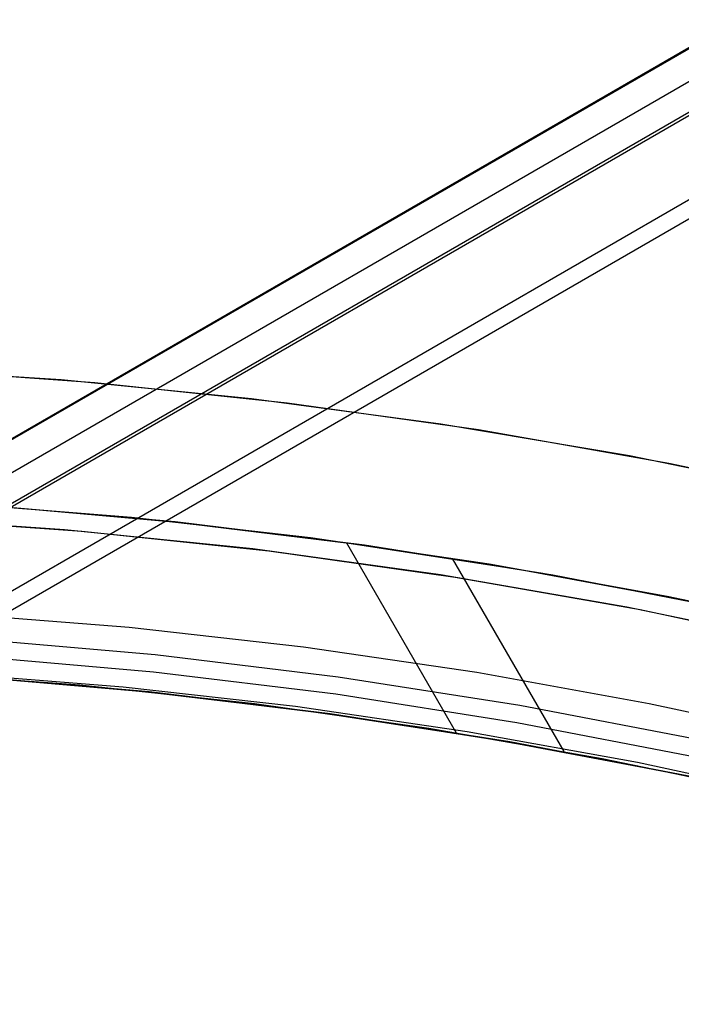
# Model space of a CAD drawing. Header units: millimetres. Extents: x 6239 to 7218, y -13987 to -13139.
# Tile 216 of 256: x 6734 to 6743, y -13391 to -13378. Entities that reach past the tile are written whole.
import ezdxf

# ---------------------------------------------------------------- set-up
doc = ezdxf.new("R2010")
doc.units = ezdxf.units.MM
doc.layers.add('color', color=7, linetype='Continuous')

msp = doc.modelspace()

# ---------------------------------------------------------------- linework, layer by layer
at = {"color": 7, "true_color": 0xffffff}
for p, q in [((7156.806, -13139.265, 53.656), (6723.802, -13389.26, 53.656)), ((7156.806, -13139.265, 53.656), (6723.802, -13389.26, 53.656)), ((6723.806, -13389.267, 54.485), (7156.81, -13139.272, 54.485)), ((7157.002, -13139.606, 51.951), (6723.999, -13389.6, 51.951)), ((7157.18, -13139.914, 54.855), (6724.177, -13389.909, 54.855)), ((7157.18, -13139.914, 54.855), (6724.177, -13389.909, 54.855)), ((7157.199, -13139.947, 50.246), (6724.196, -13389.941, 50.246)), ((7157.199, -13139.947, 50.246), (6724.196, -13389.941, 50.246)), ((6724.683, -13390.785, 49.471), (7157.686, -13140.79, 49.471)), ((7157.799, -13140.985, 49.496), (6724.795, -13390.98, 49.496)), ((7157.799, -13140.985, 49.496), (6724.795, -13390.98, 49.496)), ((6735.548, -13384.46, 56.092), (6733.15, -13384.267, 55.776)), ((6735.548, -13384.46, 56.092), (6733.15, -13384.267, 55.776)), ((6736.051, -13384.511, 47.975), (6733.532, -13384.293, 47.975)), ((6736.051, -13384.511, 89.35), (6733.532, -13384.293, 89.35)), ((6736.051, -13384.511, 89.35), (6733.532, -13384.293, 89.35)), ((6736.051, -13384.511, 47.975), (6733.532, -13384.293, 47.975)), ((6736.131, -13384.519, 68.662), (6733.585, -13384.297, 68.662)), ((6733.857, -13384.316, 48.146), (6736.159, -13384.522, 48.453)), ((6733.857, -13384.316, 48.146), (6736.159, -13384.522, 48.453)), ((6737.946, -13384.733, 56.423), (6735.548, -13384.46, 56.092)), ((6737.946, -13384.733, 56.423), (6735.548, -13384.46, 56.092)), ((6738.561, -13384.816, 47.975), (6736.051, -13384.511, 47.975)), ((6738.561, -13384.816, 89.35), (6736.051, -13384.511, 89.35)), ((6738.561, -13384.816, 89.35), (6736.051, -13384.511, 89.35)), ((6738.561, -13384.816, 47.975), (6736.051, -13384.511, 47.975)), ((6738.667, -13384.83, 68.662), (6736.131, -13384.519, 68.662)), ((6736.159, -13384.522, 48.453), (6738.459, -13384.801, 48.774)), ((6736.159, -13384.522, 48.453), (6738.459, -13384.801, 48.774)), ((6740.339, -13385.085, 56.77), (6737.946, -13384.733, 56.423)), ((6740.339, -13385.085, 56.77), (6737.946, -13384.733, 56.423)), ((6738.425, -13384.797, 56.491), (6739.895, -13387.343, 57.17)), ((6738.459, -13384.801, 48.774), (6740.753, -13385.154, 49.109)), ((6738.459, -13384.801, 48.774), (6740.753, -13385.154, 49.109)), ((6741.059, -13385.207, 47.975), (6738.561, -13384.816, 47.975)), ((6741.059, -13385.207, 89.35), (6738.561, -13384.816, 89.35)), ((6741.059, -13385.207, 89.35), (6738.561, -13384.816, 89.35)), ((6741.059, -13385.207, 47.975), (6738.561, -13384.816, 47.975)), ((6741.19, -13385.23, 68.662), (6738.667, -13384.83, 68.662)), ((6741.342, -13387.594, 49.665), (6739.848, -13385.006, 48.975)), ((6742.722, -13385.516, 57.131), (6740.339, -13385.085, 56.77)), ((6742.722, -13385.516, 57.131), (6740.339, -13385.085, 56.77)), ((6740.753, -13385.154, 49.109), (6743.039, -13385.58, 49.458)), ((6740.753, -13385.154, 49.109), (6743.039, -13385.58, 49.458)), ((6743.542, -13385.684, 47.975), (6741.059, -13385.207, 47.975)), ((6743.542, -13385.684, 89.35), (6741.059, -13385.207, 89.35)), ((6743.542, -13385.684, 89.35), (6741.059, -13385.207, 89.35)), ((6743.542, -13385.684, 47.975), (6741.059, -13385.207, 47.975)), ((6743.699, -13385.717, 68.662), (6741.19, -13385.23, 68.662)), ((6745.093, -13386.027, 57.507), (6742.722, -13385.516, 57.131)), ((6745.093, -13386.027, 57.507), (6742.722, -13385.516, 57.131)), ((6735.515, -13385.932, 46.475), (6733.174, -13385.748, 46.475)), ((6735.515, -13385.932, 46.475), (6733.174, -13385.748, 46.475)), ((6737.849, -13386.194, 46.475), (6735.515, -13385.932, 46.475)), ((6737.849, -13386.194, 46.475), (6735.515, -13385.932, 46.475)), ((6735.865, -13386.299, 88.605), (6733.408, -13386.086, 88.605)), ((6735.865, -13386.299, 88.605), (6733.408, -13386.086, 88.605)), ((6740.173, -13386.535, 46.475), (6737.849, -13386.194, 46.475)), ((6740.173, -13386.535, 46.475), (6737.849, -13386.194, 46.475)), ((6735.841, -13386.531, 89.031), (6733.392, -13386.319, 89.031)), ((6735.841, -13386.531, 89.031), (6733.392, -13386.319, 89.031)), ((6738.314, -13386.596, 88.605), (6735.865, -13386.299, 88.605)), ((6738.314, -13386.596, 88.605), (6735.865, -13386.299, 88.605)), ((6734.855, -13386.705, 48.739), (6732.516, -13386.533, 48.434)), ((6734.855, -13386.705, 48.739), (6732.516, -13386.533, 48.434)), ((6735.437, -13386.731, 88.1), (6733.121, -13386.55, 88.1)), ((6735.437, -13386.731, 88.1), (6733.121, -13386.55, 88.1)), ((6733.253, -13386.579, 56.25), (6735.646, -13386.781, 56.567)), ((6733.253, -13386.579, 56.25), (6735.646, -13386.781, 56.567)), ((6735.785, -13386.795, 67.912), (6733.355, -13386.586, 67.912)), ((6733.374, -13386.587, 89.35), (6735.814, -13386.798, 89.35)), ((6733.374, -13386.587, 89.35), (6735.814, -13386.798, 89.35)), ((6733.374, -13386.587, 46.475), (6735.814, -13386.798, 46.475)), ((6733.374, -13386.587, 46.475), (6735.814, -13386.798, 46.475)), ((6738.282, -13386.827, 89.031), (6735.841, -13386.531, 89.031)), ((6738.282, -13386.827, 89.031), (6735.841, -13386.531, 89.031)), ((6740.75, -13386.978, 88.605), (6738.314, -13386.596, 88.605)), ((6740.75, -13386.978, 88.605), (6738.314, -13386.596, 88.605)), ((6742.484, -13386.955, 46.475), (6740.173, -13386.535, 46.475)), ((6742.484, -13386.955, 46.475), (6740.173, -13386.535, 46.475)), ((6737.194, -13386.956, 49.059), (6734.855, -13386.705, 48.739)), ((6737.194, -13386.956, 49.059), (6734.855, -13386.705, 48.739)), ((6737.744, -13386.991, 88.1), (6735.437, -13386.731, 88.1)), ((6737.744, -13386.991, 88.1), (6735.437, -13386.731, 88.1)), ((6735.646, -13386.781, 56.567), (6738.037, -13387.065, 56.9)), ((6735.646, -13386.781, 56.567), (6738.037, -13387.065, 56.9)), ((6738.207, -13387.088, 67.912), (6735.785, -13386.795, 67.912)), ((6735.814, -13386.798, 89.35), (6738.245, -13387.094, 89.35)), ((6735.814, -13386.798, 89.35), (6738.245, -13387.094, 89.35)), ((6735.814, -13386.798, 46.475), (6738.245, -13387.094, 46.475)), ((6735.814, -13386.798, 46.475), (6738.245, -13387.094, 46.475)), ((6740.71, -13387.208, 89.031), (6738.282, -13386.827, 89.031)), ((6740.71, -13387.208, 89.031), (6738.282, -13386.827, 89.031)), ((6739.528, -13387.284, 49.394), (6737.194, -13386.956, 49.059)), ((6739.528, -13387.284, 49.394), (6737.194, -13386.956, 49.059)), ((6740.042, -13387.328, 88.1), (6737.744, -13386.991, 88.1)), ((6740.042, -13387.328, 88.1), (6737.744, -13386.991, 88.1)), ((6743.173, -13387.443, 88.605), (6740.75, -13386.978, 88.605)), ((6743.173, -13387.443, 88.605), (6740.75, -13386.978, 88.605)), ((6744.779, -13387.452, 46.475), (6742.484, -13386.955, 46.475)), ((6744.779, -13387.452, 46.475), (6742.484, -13386.955, 46.475)), ((6738.037, -13387.065, 56.9), (6740.422, -13387.431, 57.248)), ((6738.037, -13387.065, 56.9), (6740.422, -13387.431, 57.248)), ((6740.617, -13387.464, 67.912), (6738.207, -13387.088, 67.912)), ((6738.245, -13387.094, 89.35), (6740.664, -13387.473, 89.35)), ((6738.245, -13387.094, 89.35), (6740.664, -13387.473, 89.35)), ((6738.245, -13387.094, 46.475), (6740.664, -13387.473, 46.475)), ((6738.245, -13387.094, 46.475), (6740.664, -13387.473, 46.475)), ((6743.125, -13387.672, 89.031), (6740.71, -13387.208, 89.031)), ((6743.125, -13387.672, 89.031), (6740.71, -13387.208, 89.031)), ((6741.854, -13387.691, 49.744), (6739.528, -13387.284, 49.394)), ((6741.854, -13387.691, 49.744), (6739.528, -13387.284, 49.394)), ((6742.327, -13387.743, 88.1), (6740.042, -13387.328, 88.1)), ((6742.327, -13387.743, 88.1), (6740.042, -13387.328, 88.1)), ((6740.422, -13387.431, 57.248), (6742.796, -13387.878, 57.612)), ((6740.422, -13387.431, 57.248), (6742.796, -13387.878, 57.612)), ((6743.013, -13387.923, 67.912), (6740.617, -13387.464, 67.912)), ((6740.664, -13387.473, 89.35), (6743.069, -13387.935, 89.35)), ((6740.664, -13387.473, 89.35), (6743.069, -13387.935, 89.35)), ((6740.664, -13387.473, 46.475), (6743.069, -13387.935, 46.475)), ((6740.664, -13387.473, 46.475), (6743.069, -13387.935, 46.475)), ((6744.168, -13388.175, 50.107), (6741.854, -13387.691, 49.744)), ((6744.168, -13388.175, 50.107), (6741.854, -13387.691, 49.744)), ((6744.597, -13388.234, 88.1), (6742.327, -13387.743, 88.1)), ((6744.597, -13388.234, 88.1), (6742.327, -13387.743, 88.1)), ((6742.796, -13387.878, 57.612), (6745.157, -13388.407, 57.99)), ((6742.796, -13387.878, 57.612), (6745.157, -13388.407, 57.99))]:
    msp.add_line(p, q, dxfattribs=at)
at = {"layer": 'color', "color": 254, "true_color": 0xcad1ee}
for p, q in [((6732.051, -13382.446, 22.446), (6734.606, -13382.611, 22.446)), ((6732.051, -13382.446, 22.446), (6734.606, -13382.611, 22.446)), ((6732.472, -13382.467, 43.5), (6735.055, -13382.65, 43.5)), ((6732.472, -13382.467, 43.5), (6735.055, -13382.65, 43.5)), ((6732.472, -13382.467, 32.973), (6735.055, -13382.65, 32.973)), ((6734.606, -13382.611, 22.446), (6737.155, -13382.864, 22.446)), ((6734.606, -13382.611, 22.446), (6737.155, -13382.864, 22.446)), ((6735.055, -13382.65, 43.5), (6737.63, -13382.921, 43.5)), ((6735.055, -13382.65, 43.5), (6737.63, -13382.921, 43.5)), ((6735.055, -13382.65, 32.973), (6737.63, -13382.921, 32.973)), ((6737.155, -13382.864, 22.446), (6739.693, -13383.204, 22.446)), ((6737.155, -13382.864, 22.446), (6739.693, -13383.204, 22.446)), ((6737.63, -13382.921, 43.5), (6740.194, -13383.281, 43.5)), ((6737.63, -13382.921, 43.5), (6740.194, -13383.281, 43.5)), ((6737.63, -13382.921, 32.973), (6740.194, -13383.281, 32.973)), ((6739.693, -13383.204, 22.446), (6742.218, -13383.63, 22.446)), ((6739.693, -13383.204, 22.446), (6742.218, -13383.63, 22.446)), ((6740.194, -13383.281, 43.5), (6742.744, -13383.73, 43.5)), ((6740.194, -13383.281, 43.5), (6742.744, -13383.73, 43.5)), ((6740.194, -13383.281, 32.973), (6742.744, -13383.73, 32.973)), ((6742.218, -13383.63, 22.446), (6744.728, -13384.142, 22.446)), ((6742.218, -13383.63, 22.446), (6744.728, -13384.142, 22.446)), ((6742.744, -13383.73, 43.5), (6745.277, -13384.266, 43.5)), ((6742.744, -13383.73, 43.5), (6745.277, -13384.266, 43.5)), ((6742.744, -13383.73, 32.973), (6745.277, -13384.266, 32.973)), ((6734.649, -13384.622, 23.298), (6732.118, -13384.451, 23.298)), ((6734.649, -13384.622, 23.298), (6732.118, -13384.451, 23.298)), ((6732.366, -13384.464, 43.5), (6734.88, -13384.642, 43.5)), ((6732.366, -13384.464, 43.5), (6734.88, -13384.642, 43.5)), ((6732.366, -13384.464, 33.399), (6734.88, -13384.642, 33.399)), ((6737.172, -13384.88, 23.298), (6734.649, -13384.622, 23.298)), ((6737.172, -13384.88, 23.298), (6734.649, -13384.622, 23.298)), ((6734.88, -13384.642, 43.5), (6737.386, -13384.906, 43.5)), ((6734.88, -13384.642, 43.5), (6737.386, -13384.906, 43.5)), ((6734.88, -13384.642, 33.399), (6737.386, -13384.906, 33.399)), ((6739.685, -13385.226, 23.298), (6737.172, -13384.88, 23.298)), ((6739.685, -13385.226, 23.298), (6737.172, -13384.88, 23.298)), ((6737.386, -13384.906, 43.5), (6739.881, -13385.257, 43.5)), ((6737.386, -13384.906, 43.5), (6739.881, -13385.257, 43.5)), ((6737.386, -13384.906, 33.399), (6739.881, -13385.257, 33.399)), ((6742.185, -13385.659, 23.298), (6739.685, -13385.226, 23.298)), ((6742.185, -13385.659, 23.298), (6739.685, -13385.226, 23.298)), ((6739.881, -13385.257, 43.5), (6742.363, -13385.693, 43.5)), ((6739.881, -13385.257, 43.5), (6742.363, -13385.693, 43.5)), ((6739.881, -13385.257, 33.399), (6742.363, -13385.693, 33.399)), ((6744.668, -13386.178, 23.298), (6742.185, -13385.659, 23.298)), ((6744.668, -13386.178, 23.298), (6742.185, -13385.659, 23.298)), ((6742.363, -13385.693, 43.5), (6744.829, -13386.215, 43.5)), ((6742.363, -13385.693, 43.5), (6744.829, -13386.215, 43.5)), ((6742.363, -13385.693, 33.399), (6744.829, -13386.215, 33.399))]:
    msp.add_line(p, q, dxfattribs=at)
at = {"layer": 'color'}
for p, q in [((6732.366, -13384.464, 43.5), (6734.88, -13384.642, 43.5)), ((6734.88, -13384.642, 43.5), (6737.386, -13384.906, 43.5)), ((6737.386, -13384.906, 43.5), (6739.881, -13385.257, 43.5)), ((6739.881, -13385.257, 43.5), (6742.363, -13385.693, 43.5)), ((6742.363, -13385.693, 43.5), (6744.829, -13386.215, 43.5))]:
    msp.add_line(p, q, dxfattribs=at)

doc.saveas('drawing.dxf')
